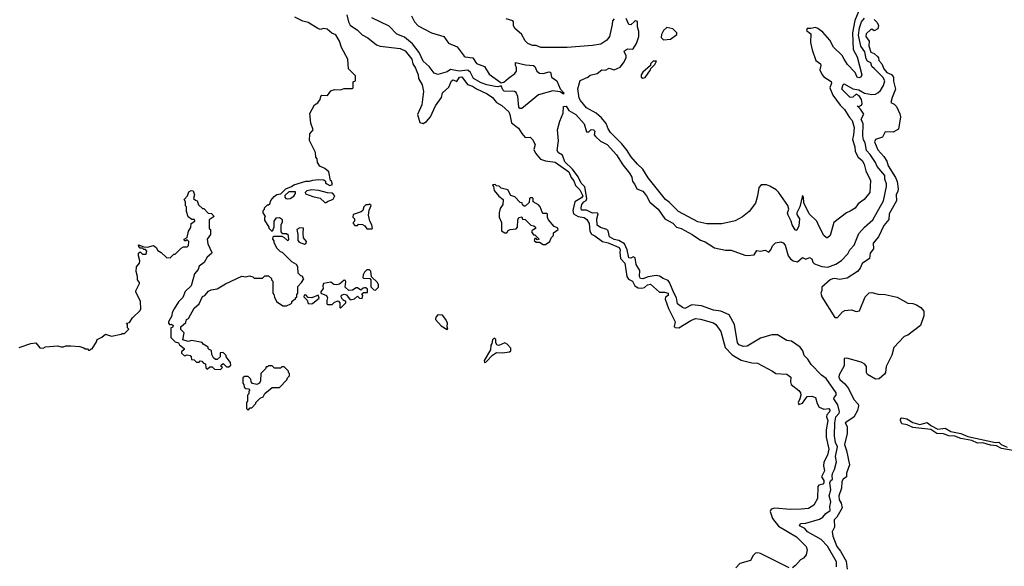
# Model space of a CAD drawing. Extents: x 1861455 to 2058065, y 200073 to 437907.
# Tile 195 of 256: x 1879110 to 1887319, y 303939 to 308494. Entities that reach past the tile are written whole.
import ezdxf

# ---------------------------------------------------------------- set-up
doc = ezdxf.new("R2010")
doc.units = 0

msp = doc.modelspace()

# ---------------------------------------------------------------- linework, layer by layer
at = {"layer": '0CON05XD'}
for points in [[(1886145.2, 308665), (1886072.6, 308487.4), (1886053.8, 308383.8), (1886060, 308245), (1886092.1, 308185), (1886130, 308035), (1886123.8, 308015), (1886105, 308009.4), (1886090.8, 308015), (1886076.2, 308055), (1886011.7, 308121.7), (1885983.6, 308163.6), (1885965.8, 308195), (1885893.6, 308263.6), (1885863.4, 308323.4), (1885805, 308388.6), (1885765, 308421.4), (1885745, 308430), (1885705, 308420), (1885675, 308421.2), (1885670.8, 308405), (1885706, 308376), (1885702.2, 308305), (1885717.3, 308242.7), (1885747.8, 308155), (1885785.5, 308125), (1885788.7, 308111.3), (1885782, 308075), (1885801.2, 308035), (1885815, 308018.8), (1885875, 307980), (1885876.7, 307965), (1885864, 307925), (1885888.6, 307865), (1885951.2, 307781.2), (1885986.2, 307745), (1886027.7, 307677.7), (1886050, 307655), (1886065.7, 307595), (1886062.2, 307535), (1886052.5, 307495), (1886072.7, 307435), (1886074.4, 307395), (1886099.4, 307349.4), (1886135, 307321.2), (1886149.4, 307289.4), (1886165.6, 307235.6), (1886202, 307155), (1886196.8, 307053.2), (1886150, 306995), (1886101.7, 306958.3), (1886075, 306923.8), (1886035, 306897.5), (1886002.5, 306885), (1885897.5, 306805), (1885866.7, 306695), (1885845, 306676.7), (1885835, 306677.5), (1885814.2, 306694.2), (1885771.2, 306775), (1885756.7, 306815), (1885692, 306875), (1885647.3, 306967.3), (1885645.8, 307015), (1885635, 307030), (1885613.1, 306935), (1885588.9, 306885), (1885590, 306870), (1885612.5, 306835), (1885606.8, 306775), (1885590, 306740), (1885585, 306736.7), (1885575, 306743.3), (1885548.8, 306785), (1885541.2, 306815), (1885516.2, 306865), (1885511.2, 306885), (1885521.2, 306915), (1885513.8, 306945), (1885436.1, 307056.1), (1885417.5, 307075), (1885365, 307107.5), (1885335, 307117.5), (1885293, 307117), (1885273.6, 307096.4), (1885261.2, 307025), (1885243.3, 306965), (1885192.5, 306895), (1885135, 306850), (1885075, 306817.5), (1884963.6, 306793.6), (1884838.3, 306791.7), (1884765, 306810), (1884603.8, 306895), (1884525, 306974), (1884495, 306996), (1884350.8, 307175), (1884305, 307249.2), (1884260.2, 307290.2), (1884205, 307354.3), (1884175, 307404.2), (1884130.4, 307460.4), (1884035.7, 307555), (1884015, 307584), (1884007.1, 307607.1), (1883998.1, 307628.1), (1883960, 307675), (1883915.3, 307715.3), (1883835, 307760), (1883785, 307819.4), (1883775, 307840), (1883762.2, 307917.8), (1883783.8, 307986.2), (1883845.7, 308014.3), (1883865, 308032.2), (1883925, 308044.4), (1883963.9, 308076.1), (1883995, 308074.2), (1884025, 308091.2), (1884065, 308075.8), (1884115, 308098.6), (1884145, 308134), (1884165.6, 308175), (1884165.4, 308195.4), (1884148.8, 308225), (1884151.2, 308235), (1884178.3, 308251.7), (1884215, 308247.5), (1884225, 308252), (1884252.9, 308295), (1884272.9, 308355), (1884273.1, 308395), (1884260.5, 308435), (1884259.4, 308479.4), (1884245, 308484.3), (1884235, 308479.5), (1884205, 308450), (1884187.8, 308455), (1884166.6, 308505)], [(1881615, 307830), (1881620, 307855), (1881630, 307865), (1881677, 307863), (1881705, 307900), (1881735, 307912.5), (1881785, 307910), (1881815, 307920), (1881885, 307920), (1881890, 307925), (1881890, 307975), (1881910, 307985), (1881910, 308025), (1881852.5, 308085), (1881846.7, 308165), (1881793, 308263), (1881777.5, 308315), (1881745, 308366.7), (1881711.7, 308381.7), (1881673.6, 308413.6), (1881645, 308420), (1881615, 308413.3), (1881595, 308420), (1881515, 308471.2), (1881471.3, 308481.3), (1881403.8, 308513.8)], [(1881838, 308535), (1881850.6, 308475), (1881865, 308449.2), (1881925, 308406.4), (1881965, 308368.1), (1882011.7, 308341.7), (1882084.6, 308284.6), (1882115, 308273.1), (1882282.5, 308255), (1882325, 308233.3), (1882378.2, 308165), (1882386.4, 308126.4), (1882408.6, 308088.6), (1882431.4, 308035), (1882435.7, 308005), (1882465, 307950), (1882476.9, 307895), (1882461.4, 307785), (1882426, 307705), (1882445, 307637.5), (1882475, 307628), (1882502, 307645), (1882535.3, 307684.7), (1882577.5, 307775), (1882625.4, 307844.6), (1882634.5, 307885), (1882687.1, 307932.9), (1882711.2, 307985), (1882725, 307992.5), (1882755, 307980), (1882777.5, 308015), (1882797, 308017), (1882843.3, 307953.3), (1882885, 307940.8), (1882917.1, 307917.1), (1883006.7, 307876.7), (1883051.4, 307845), (1883085.6, 307805), (1883128.5, 307778.5), (1883187.8, 307725), (1883197.1, 307705), (1883210, 307635), (1883269.5, 307589.5), (1883295, 307546.7), (1883325, 307512.5), (1883365, 307513.8), (1883385.7, 307495), (1883406.7, 307455), (1883396.6, 307413.4), (1883410.7, 307380.7), (1883451.8, 307331.8), (1883495, 307318.4), (1883575, 307306.2), (1883686.9, 307225), (1883708, 307178), (1883730.4, 307150.4), (1883745, 307112.8), (1883778.7, 307075), (1883804.7, 307025), (1883795, 307009.7), (1883739.2, 306975), (1883720.3, 306905), (1883727.8, 306875), (1883765, 306854.8), (1883816.1, 306846.1), (1883839, 306829), (1883856.6, 306796.6), (1883862.4, 306732.4), (1883875.9, 306705.9), (1883905, 306691.8), (1883968.6, 306645), (1884015, 306635.6), (1884106.9, 306595), (1884116.1, 306575), (1884112.5, 306555), (1884120, 306505), (1884155.3, 306464.7), (1884171.6, 306355), (1884185, 306331.2), (1884218.4, 306315), (1884238.2, 306275)], [(1883295, 307752.5), (1883280, 307755), (1883272.5, 307765), (1883263, 307853), (1883248.3, 307888.3), (1883235, 307896), (1883149.2, 307899.2), (1883138.8, 307908.8), (1883125, 307942.5), (1883095.8, 307934.2), (1883074.2, 307935.8), (1883005, 307950.7), (1882958.3, 307968.3), (1882894.5, 308005), (1882868.6, 308055), (1882845, 308074.3), (1882774.2, 308064.2), (1882702.5, 308077.5), (1882675, 308060), (1882595, 308037.5), (1882565, 308047.5), (1882522.7, 308102.7), (1882475, 308148.8), (1882439.3, 308219.3), (1882383.7, 308293.7), (1882317.2, 308347.2), (1882253.1, 308373.1), (1882190.5, 308440.5), (1882045, 308510)], [(1882376.9, 308526.9), (1882402.9, 308475), (1882432, 308442), (1882543.1, 308383.1), (1882645, 308354.2), (1882685, 308298), (1882757.7, 308267.7), (1882815, 308191.2), (1882825, 308184.2), (1882886.7, 308176.7), (1882918.9, 308128.9), (1882985, 308104.3), (1883025, 308038.8), (1883125, 307967.5), (1883145, 307972.5), (1883185, 308006.7), (1883237.5, 308045), (1883252.5, 308065), (1883253, 308093), (1883243.3, 308115), (1883243, 308137), (1883327.9, 308117.9), (1883392.7, 308112.7), (1883403.8, 308105), (1883422, 308065), (1883445, 308049.5), (1883475, 308046.7), (1883525, 308058.8), (1883535.9, 308055.9), (1883544.4, 308015), (1883588.1, 307985), (1883616.5, 307916.5), (1883647.5, 307885), (1883645, 307872.5), (1883615, 307892.5), (1883555, 307900), (1883435, 307868.8), (1883295, 307752.5)], [(1884065, 308500.9), (1884051.3, 308485), (1884050.6, 308455), (1884027.8, 308355), (1884005, 308322.9), (1883955, 308290.6), (1883885, 308279.4), (1883675, 308262.5), (1883455, 308263.3), (1883415, 308280), (1883385, 308280), (1883347.5, 308295), (1883325, 308317.5), (1883293, 308373), (1883239.3, 308419.3), (1883226.7, 308445), (1883226.7, 308475), (1883220, 308485), (1883165, 308500.8)], [(1885179.6, 306529.6), (1885232.5, 306535), (1885255, 306570.8), (1885285, 306564.1), (1885325, 306573.1), (1885355, 306556.7), (1885372.3, 306575), (1885385, 306610), (1885410, 306635), (1885456.7, 306643.3), (1885475, 306634.4), (1885490.6, 306615), (1885515.5, 306525), (1885535, 306500), (1885558.8, 306485), (1885595, 306477.5), (1885635, 306512.5), (1885665, 306497.5), (1885695, 306513.3), (1885715, 306500), (1885723.2, 306473.2), (1885735, 306459.2), (1885797.3, 306437.3), (1885848.3, 306431.7), (1885915, 306457.5), (1885961.7, 306488.3), (1886015, 306544.2), (1886030, 306575), (1886066.9, 306615), (1886107, 306713), (1886154.1, 306765.9), (1886223.1, 306825), (1886311.5, 306985), (1886335.4, 307104.6), (1886335.5, 307125), (1886321.8, 307165), (1886322, 307195), (1886259.9, 307269.9), (1886244.6, 307305), (1886200.8, 307370.8), (1886168.8, 307405), (1886158.8, 307468.8), (1886145, 307492.5), (1886139.2, 307525), (1886141.5, 307625), (1886126, 307665), (1886146.4, 307706.4), (1886119.4, 307749.4), (1886092.5, 307775), (1886105, 307770), (1886128.3, 307781.7), (1886134.5, 307795.5), (1886129.4, 307829.4), (1886108.8, 307858.8), (1886085, 307872.5), (1886055, 307849.2), (1886035, 307846), (1885964.4, 307915), (1885975, 307952.5), (1885985, 307958.8), (1886055, 307918.8), (1886105, 307909.2), (1886152.1, 307882.1), (1886215, 307871.4), (1886245, 307874.5), (1886265, 307885.4), (1886287.9, 307905), (1886312.9, 307945), (1886323.1, 307985), (1886305.3, 308015), (1886235.2, 308085.2), (1886214.6, 308105), (1886205.4, 308135), (1886178.4, 308148.4), (1886166.5, 308166.5), (1886155, 308226.2), (1886122.7, 308272.7), (1886103.9, 308365), (1886111.2, 308425), (1886127.5, 308475), (1886152.1, 308507.9)], [(1886233.5, 308495), (1886259.6, 308469.6), (1886269.7, 308445), (1886265, 308418.1)], [(1884476.2, 308326.2), (1884535, 308332), (1884588.3, 308371.7), (1884587.5, 308385), (1884555, 308417.5), (1884505, 308427.5), (1884476.4, 308403.6), (1884460.8, 308369.2), (1884458.8, 308345), (1884476.2, 308326.2)], [(1886265, 308418.1), (1886235, 308401.5), (1886215, 308414.2), (1886205, 308411.1), (1886167.8, 308375), (1886163.8, 308355), (1886191.2, 308315), (1886188.2, 308275), (1886205, 308224), (1886235, 308210.9), (1886264.2, 308185), (1886271.2, 308175), (1886271.4, 308155), (1886297.4, 308127.4), (1886315.6, 308085), (1886340.6, 308055), (1886376.9, 308036.9), (1886393.8, 308015), (1886395, 307982.5), (1886411.5, 307915), (1886383.3, 307845), (1886374, 307805), (1886400.8, 307790.8), (1886419.6, 307769.6), (1886448.9, 307708.9), (1886452.9, 307685), (1886437.4, 307582.6), (1886392, 307558), (1886325, 307560.5), (1886304.5, 307515.5), (1886245, 307496.7), (1886237.5, 307475), (1886265, 307410.8), (1886314.6, 307355), (1886339.6, 307315), (1886351.1, 307275), (1886412.5, 307177.5), (1886424.6, 307144.6), (1886432.5, 307085), (1886431.1, 307065), (1886417.8, 307035), (1886418.6, 306985), (1886360, 306875), (1886355, 306828.8), (1886315, 306778.8), (1886270, 306685), (1886225, 306632.5), (1886228.5, 306585), (1886201.1, 306548.9), (1886195.4, 306504.6), (1886135, 306462.5), (1886117, 306423), (1886093.7, 306396.3), (1886009.7, 306340.3), (1885945, 306327.8), (1885905, 306337.1), (1885887.5, 306335), (1885867.5, 306325), (1885796.7, 306265), (1885797, 306237), (1885790, 306215), (1885796.7, 306185), (1885905, 306012.5), (1885928.3, 306011.7), (1885970.3, 306059.7), (1885988.8, 306071.2), (1886045, 306075.7), (1886085, 306061.1), (1886112.4, 306067.6), (1886157.5, 306185), (1886191.7, 306218.3), (1886215, 306221.2), (1886266.8, 306206.8), (1886325, 306204), (1886425, 306181.2), (1886515, 306131.2), (1886555, 306129.2), (1886586.6, 306116.6), (1886623.3, 306095), (1886647.5, 306065), (1886648.8, 306025), (1886620, 305945), (1886515, 305866), (1886485, 305853.3), (1886397.1, 305762.9), (1886381.7, 305698.3), (1886333.3, 305605), (1886327.5, 305555), (1886319.3, 305540.7), (1886275, 305502.5), (1886245, 305497.5), (1886177, 305537), (1886170, 305555), (1886170, 305605), (1886155, 305623.3), (1886125, 305641.2), (1886007, 305673), (1885985, 305670), (1885985, 305610), (1885943.1, 305535), (1885939.5, 305515), (1885946.9, 305495), (1885989.1, 305459.1), (1886020.2, 305420.2), (1886065, 305328.8), (1886100.7, 305290.7), (1886103.3, 305275), (1886093.6, 305236.4), (1886065, 305182.5), (1885993.3, 305135), (1886008, 305105), (1886010, 305045), (1885986.7, 304955), (1886003.3, 304905), (1886027.7, 304785), (1886001.8, 304715), (1886003.5, 304685), (1885975, 304664.4), (1885963.2, 304646.8), (1885960.9, 304589.1), (1885939.4, 304525), (1885943, 304493), (1885960, 304465), (1885966.4, 304425), (1885921.8, 304348.2), (1885899.2, 304325), (1885902.5, 304265), (1885884.2, 304225), (1885889.7, 304189.7), (1885922.9, 304105), (1885953.8, 304065), (1886001.1, 303981.1), (1886007.8, 303915)], [(1884305, 308007.5), (1884325, 308012.5), (1884370, 308075), (1884371.7, 308088.3), (1884405, 308120), (1884418.3, 308148.3), (1884391.7, 308148.3), (1884370, 308125), (1884368.3, 308111.7), (1884303.9, 308056.1), (1884292.5, 308035), (1884290, 308015), (1884305, 308007.5)], [(1879105, 305762.5), (1879203, 305797), (1879245, 305800), (1879278.3, 305758.3), (1879305, 305757.5), (1879325, 305767.5), (1879425, 305776.7), (1879455, 305767.5), (1879475, 305767.5), (1879495, 305777.5), (1879535, 305776.7), (1879611.7, 305771.7), (1879645, 305760), (1879655, 305750), (1879675, 305750), (1879685, 305740), (1879695, 305740), (1879705, 305750), (1879715, 305750), (1879751.7, 305808.3), (1879755, 305830), (1879795, 305847.5), (1879825, 305872.5), (1879875, 305857.5), (1879956.4, 305873.6), (1879965, 305880), (1879985, 305880), (1880020, 305915), (1880010, 305925), (1880010, 305955), (1880000, 305965), (1880025, 305970), (1880050.7, 306009.3), (1880115, 306070), (1880120, 306085), (1880117.5, 306145), (1880077.5, 306225), (1880077.5, 306235), (1880110, 306295), (1880110, 306305), (1880092.5, 306325), (1880092.5, 306355), (1880081.2, 306395), (1880082.5, 306435), (1880110, 306465), (1880112.5, 306485), (1880100, 306525), (1880101.7, 306548.3), (1880115, 306560), (1880135, 306540), (1880165, 306540), (1880170, 306565), (1880158.3, 306578.3), (1880145, 306580), (1880135, 306590), (1880115, 306590), (1880102.5, 306605), (1880101.7, 306618.3), (1880145, 306600), (1880175, 306597.5), (1880225, 306612.5), (1880247.5, 306595), (1880260.7, 306570.7), (1880290, 306555), (1880333, 306513), (1880365, 306510), (1880371.7, 306518.3), (1880395, 306540), (1880405, 306540), (1880455, 306590), (1880475, 306600), (1880505, 306600), (1880517, 306613), (1880520, 306645), (1880505, 306660), (1880495, 306650), (1880485, 306650), (1880480, 306665), (1880505, 306680), (1880517.5, 306732.5), (1880537, 306763), (1880540, 306795), (1880570, 306815), (1880568.3, 306828.3), (1880545, 306830), (1880515, 306850), (1880500, 306895), (1880500, 306935), (1880493, 306943), (1880492.5, 306975), (1880482.5, 306995), (1880510, 307025), (1880520.7, 307059.3), (1880538.3, 307071.7), (1880556.4, 307066.4), (1880567.5, 307035), (1880560, 307005), (1880575, 306990), (1880590, 306985), (1880601.7, 306951.7), (1880635, 306920), (1880645, 306920), (1880681.7, 306881.7), (1880708.3, 306878.3), (1880730, 306855), (1880690, 306825), (1880690, 306755), (1880700, 306745), (1880700, 306705), (1880672.5, 306665), (1880677.5, 306625), (1880711.2, 306555), (1880710, 306545), (1880673.3, 306515), (1880649.3, 306470.7), (1880605, 306440), (1880598.3, 306411.7), (1880566.7, 306375), (1880540, 306275), (1880490.7, 306229.3), (1880470.7, 306179.3), (1880435, 306142.5), (1880397.5, 306085), (1880382.5, 306055), (1880377.5, 306025), (1880350, 305975), (1880350, 305965), (1880361.7, 305951.7), (1880375, 305957.5), (1880390, 305945), (1880385, 305930), (1880370, 305925), (1880370, 305845), (1880405, 305810), (1880435, 305800), (1880443.3, 305783.3), (1880480, 305755), (1880480, 305745), (1880460, 305725), (1880460, 305715), (1880485, 305692.5), (1880505, 305700), (1880530, 305695), (1880540, 305685), (1880541.7, 305661.7), (1880565, 305660), (1880585, 305640), (1880605, 305640), (1880615, 305650), (1880628.3, 305648.3), (1880641.7, 305631.7), (1880660, 305625), (1880663, 305593), (1880672.5, 305582.5), (1880695, 305600), (1880715, 305600), (1880733, 305583), (1880785, 305580), (1880800, 305595), (1880790, 305605), (1880790, 305615), (1880805, 305630), (1880835, 305600), (1880855, 305600), (1880870, 305615), (1880867, 305637), (1880830, 305685), (1880830, 305695), (1880805, 305720), (1880781.7, 305718.3), (1880780, 305685), (1880757, 305663), (1880743, 305663), (1880727, 305677), (1880713, 305703), (1880708.3, 305738.3), (1880690, 305745), (1880680, 305755), (1880680, 305765), (1880640.7, 305790.7), (1880630, 305805), (1880545, 305820), (1880515, 305812.5), (1880470, 305825), (1880480, 305885), (1880453, 305913), (1880452.5, 305935), (1880495, 305970), (1880500, 305995), (1880517.5, 306005), (1880565, 306090), (1880607.5, 306125), (1880633.9, 306186.1), (1880653, 306197), (1880685, 306232.5), (1880705, 306242.5), (1880755, 306252.5), (1880825, 306292.5), (1880963, 306357), (1880995, 306352.5), (1881025, 306360), (1881055, 306350), (1881065, 306340), (1881135, 306340), (1881155, 306360), (1881185, 306360), (1881208.3, 306338.3), (1881210, 306325), (1881220, 306315), (1881220, 306215), (1881230, 306205), (1881233, 306183), (1881250, 306145), (1881305, 306110), (1881335, 306110), (1881370, 306125), (1881380, 306135), (1881380, 306145), (1881395, 306160), (1881410, 306165), (1881410, 306175), (1881420, 306185), (1881420, 306205), (1881430, 306215), (1881428.3, 306271.7), (1881460, 306305), (1881480, 306335), (1881470, 306345), (1881470, 306355), (1881455, 306360), (1881433, 306383), (1881427.5, 306435), (1881417.5, 306455), (1881380, 306475), (1881300, 306555), (1881285, 306560), (1881257, 306587), (1881232.5, 306635), (1881231.7, 306651.7), (1881220, 306665), (1881225, 306690), (1881295, 306690), (1881315, 306680), (1881343.3, 306653.3), (1881355, 306660), (1881350, 306695), (1881335, 306710), (1881305, 306710), (1881290, 306725), (1881290, 306785), (1881301.7, 306808.3), (1881300, 306825), (1881275, 306843.3), (1881245, 306840), (1881230, 306815), (1881230, 306765), (1881215, 306730), (1881190, 306755), (1881190, 306765), (1881153, 306823), (1881152.5, 306847.5), (1881160, 306855), (1881140, 306885), (1881140, 306905), (1881150, 306915), (1881150, 306925), (1881175, 306950), (1881185, 306950), (1881195, 306960), (1881203, 306987), (1881230.7, 307019.3), (1881255, 307037.5), (1881288.3, 307041.7), (1881330, 307085), (1881377, 307103), (1881395, 307117.5), (1881495, 307147.5), (1881525, 307147.5), (1881555, 307157.5), (1881605, 307162.5), (1881645, 307160), (1881658.3, 307148.3), (1881660, 307135), (1881670, 307125), (1881695, 307112.5), (1881718.3, 307121.7), (1881708.3, 307148.3), (1881700, 307155), (1881687.5, 307225), (1881655, 307252.5), (1881613.6, 307273.6), (1881593, 307303), (1881590, 307335), (1881578.3, 307348.3), (1881576.4, 307386.4), (1881527, 307487), (1881528.3, 307541.7), (1881556.7, 307575), (1881537, 307633), (1881528.3, 307711.7), (1881567, 307783), (1881595, 307800), (1881615, 307830)], [(1885919.2, 303935), (1885920, 303975), (1885845, 304107.5), (1885792.4, 304162.4), (1885679.2, 304225), (1885655, 304254), (1885612.5, 304275), (1885620, 304295), (1885665, 304299.4), (1885778.1, 304331.9), (1885805, 304347.8), (1885831.8, 304378.2), (1885866.4, 304405), (1885863.2, 304436.8), (1885872.4, 304477.6), (1885858.2, 304525), (1885872.2, 304575), (1885864.2, 304635.8), (1885869.3, 304650.7), (1885887.3, 304665), (1885884.2, 304694.2), (1885886.5, 304713.5), (1885903.6, 304745), (1885919.1, 304810.9), (1885912.4, 304855), (1885927.7, 304935), (1885910.2, 304970.3), (1885902.2, 305025), (1885907.1, 305135), (1885915.3, 305184.7), (1885943.1, 305215), (1885944.5, 305225), (1885931.5, 305285), (1885898.8, 305335), (1885900, 305345), (1885918, 305365), (1885916.9, 305385), (1885832.8, 305502.8), (1885795, 305531.2), (1885709.5, 305619.5), (1885681.2, 305665), (1885651.2, 305695), (1885638.8, 305735), (1885616.7, 305765), (1885545, 305813.8), (1885505, 305821.2), (1885427, 305867), (1885381.2, 305868.8), (1885285, 305840), (1885175, 305773.3), (1885142, 305772), (1885107.5, 305785), (1885095, 305802.5), (1885070.6, 305955), (1885023.9, 306033.9), (1884955, 306064.5), (1884895, 306073.1), (1884795, 306110), (1884715, 306118.1), (1884655, 306087.3), (1884634.5, 306095), (1884595.3, 306125.3), (1884586.6, 306176.6), (1884565, 306212.7), (1884528.3, 306305), (1884515, 306320.2), (1884475, 306336.1), (1884445, 306356), (1884415, 306362), (1884348.9, 306351.1), (1884305, 306333.5), (1884285, 306336.7), (1884276.2, 306355), (1884280, 306405), (1884250, 306455), (1884240.4, 306510.4), (1884225, 306517.1), (1884205, 306505.6), (1884188.2, 306508.2), (1884175.3, 306575.3), (1884153.3, 306625), (1884105, 306654.6), (1884067.1, 306662.9), (1884027.1, 306685), (1884015.6, 306735), (1884006, 306745), (1883951.9, 306761.9), (1883925, 306782), (1883920.4, 306835), (1883933.1, 306875), (1883925.5, 306885), (1883885, 306883), (1883835, 306906.5), (1883795, 306906.2), (1883791.9, 306925), (1883797.7, 306955), (1883812.7, 306975), (1883832.9, 306987.1), (1883839.1, 307005), (1883821.7, 307101.7), (1883792.4, 307132.4), (1883765.2, 307185.2), (1883717.4, 307247.4), (1883655, 307310), (1883634.7, 307364.7), (1883603.3, 307385), (1883591.2, 307405), (1883603.3, 307485), (1883594, 307575), (1883613, 307647), (1883641.2, 307715), (1883645, 307770), (1883665, 307772.5), (1883688.3, 307738.3), (1883746, 307705), (1883816.7, 307625), (1883835, 307560), (1883855, 307560), (1883875, 307577.5), (1883893.3, 307576.7), (1883906.2, 307565), (1883900, 307535), (1883910.3, 307520.3), (1883951.5, 307481.5), (1884007.5, 307455), (1884086.5, 307366.5), (1884138.5, 307285), (1884194.4, 307215), (1884212.4, 307182.4), (1884219.4, 307145), (1884236.2, 307126.2), (1884254.7, 307085), (1884304.6, 307064.6), (1884335.6, 307025), (1884362.7, 306972.7), (1884433.1, 306915), (1884488, 306835), (1884555, 306799.2), (1884586.7, 306765), (1884625.7, 306755), (1884715.7, 306705), (1884785, 306656.1), (1884825, 306643.1), (1884902.7, 306592.7), (1884995.6, 306574.4), (1885042.7, 306572.7), (1885155, 306530.4), (1885179.6, 306529.6)], [(1883495, 306620), (1883530, 306645), (1883540, 306675), (1883560, 306695), (1883561.7, 306718.3), (1883600, 306745), (1883595, 306760), (1883565, 306770), (1883517.5, 306825), (1883510, 306845), (1883510, 306875), (1883505, 306880), (1883475, 306880), (1883465, 306890), (1883450, 306935), (1883435, 306950), (1883390, 306975), (1883390, 307005), (1883385, 307010), (1883365, 307010), (1883360, 307005), (1883358.3, 306971.7), (1883325, 306940), (1883315, 306940), (1883301.7, 306951.7), (1883298.3, 306968.3), (1883281.7, 306971.7), (1883238.3, 307018.3), (1883205, 307030), (1883180, 307075), (1883125, 307090), (1883107, 307107), (1883085, 307110), (1883075, 307120), (1883051.7, 307118.3), (1883060, 307105), (1883065, 307070), (1883103.6, 307023.6), (1883140, 306995), (1883137, 306953), (1883115, 306920), (1883107.5, 306885), (1883108.3, 306848.3), (1883127.5, 306805), (1883127.5, 306735), (1883155, 306717.5), (1883171.7, 306718.3), (1883183.3, 306736.7), (1883200, 306745), (1883248.3, 306751.7), (1883260, 306765), (1883262.5, 306825), (1883270, 306845), (1883295, 306850), (1883301.7, 306831.7), (1883325, 306830), (1883371.7, 306781.7), (1883397, 306777), (1883410, 306765), (1883410, 306755), (1883381.7, 306738.3), (1883377.5, 306725), (1883395, 306700), (1883405, 306700), (1883440, 306665), (1883425, 306660), (1883415, 306670), (1883405, 306670), (1883400, 306655), (1883415, 306640), (1883445, 306640), (1883475, 306620), (1883495, 306620)], [(1881345, 307000), (1881365, 307003.3), (1881396.4, 307023.6), (1881410, 307045), (1881408.3, 307058.3), (1881355, 307060), (1881321.7, 307028.3), (1881320, 307015), (1881330, 307005), (1881345, 307000)], [(1881665, 306970), (1881675, 306980), (1881723, 306997), (1881737.5, 307025), (1881718.8, 307048.8), (1881675, 307050), (1881605, 307071.2), (1881545, 307076.2), (1881505, 307067.5), (1881490, 307055), (1881493, 307043), (1881555, 307020), (1881615, 307007.5), (1881655, 306970), (1881665, 306970)], [(1882045, 306750), (1882050, 306755), (1882046.7, 306785), (1882030, 306815), (1882016.7, 306865), (1882023, 306907), (1882040, 306945), (1882025, 306957.5), (1882015, 306950), (1881995, 306950), (1881980, 306935), (1881970, 306905), (1881957, 306893), (1881890, 306870), (1881888.3, 306848.3), (1881900, 306835), (1881900, 306815), (1881890, 306805), (1881890, 306795), (1881905, 306780), (1881925, 306780), (1881935, 306790), (1881967, 306787), (1881986.4, 306776.4), (1882005, 306752.5), (1882045, 306750)], [(1881485, 306623.8), (1881499.3, 306630.7), (1881502.5, 306645), (1881477, 306677), (1881472.5, 306715), (1881477, 306757), (1881445, 306760), (1881420, 306745), (1881427.5, 306705), (1881427.5, 306655), (1881439.3, 306639.3), (1881485, 306623.8)], [(1882075, 306240), (1882100, 306265), (1882102.5, 306285), (1882092.5, 306305), (1882041.7, 306351.7), (1882038.3, 306398.3), (1882025, 306410), (1882005, 306410), (1881985, 306390), (1881973, 306367), (1881970, 306345), (1881975, 306340), (1882028.3, 306338.3), (1882037.5, 306327.5), (1882038.3, 306268.3), (1882061.7, 306241.7), (1882075, 306240)], [(1881785, 306090), (1881830, 306135), (1881828.3, 306148.3), (1881815, 306150), (1881801.7, 306161.7), (1881790, 306185), (1881791.7, 306198.3), (1881815, 306207.5), (1881835, 306200), (1881865, 306160), (1881901.7, 306168.3), (1881925, 306190), (1881943, 306173), (1881965, 306170), (1881970, 306195), (1881961.7, 306208.3), (1881975, 306220), (1882008.3, 306221.7), (1882008.3, 306248.3), (1881995, 306260), (1881985, 306260), (1881973, 306257), (1881955, 306240), (1881925, 306260), (1881915, 306260), (1881885, 306240), (1881855, 306237.5), (1881823.3, 306265), (1881829.5, 306309.5), (1881825, 306320), (1881815, 306323.3), (1881775, 306290.8), (1881755, 306284.2), (1881728.3, 306288.3), (1881705, 306307.5), (1881643.9, 306296.1), (1881637.5, 306275), (1881640, 306255), (1881620, 306225), (1881620, 306215), (1881667.5, 306195), (1881677.5, 306175), (1881670, 306155), (1881670, 306125), (1881675, 306120), (1881715, 306120), (1881735, 306140), (1881765, 306150), (1881780, 306135), (1881780, 306095), (1881785, 306090)], [(1884238.2, 306275), (1884265, 306258.9), (1884295, 306256.9), (1884317.7, 306262.3), (1884344.8, 306285.2), (1884369.4, 306289.4), (1884445, 306223.1), (1884485, 306223.8), (1884516.4, 306216.4), (1884516, 306195), (1884495, 306181.2), (1884491.4, 306165), (1884518.3, 306088.3), (1884574, 305975), (1884567.3, 305937.3), (1884575, 305928.6), (1884605, 305926.9), (1884705, 305987.8), (1884745, 306002.9), (1884785, 305997.8), (1884895, 305967.1), (1884913, 305953), (1884956, 305895), (1884991.7, 305761.7), (1885050.1, 305700.1), (1885125, 305658), (1885215, 305634.3), (1885261.7, 305631.7), (1885385, 305563.8), (1885415, 305546.7), (1885505, 305541.2), (1885540, 305515), (1885536.2, 305475), (1885542, 305455), (1885606.7, 305405), (1885618.8, 305385), (1885621.2, 305365), (1885614, 305335), (1885599.2, 305305), (1885605, 305286.7), (1885635, 305299.2), (1885675, 305354.4), (1885715, 305357.7), (1885745.6, 305345), (1885758.9, 305295), (1885775.6, 305265.6), (1885815, 305249.4), (1885855, 305253.5), (1885865, 305240), (1885861.8, 305225), (1885839.5, 305200.5), (1885835.8, 305185.8), (1885846.9, 305155), (1885834.3, 305075.7), (1885832.5, 305015), (1885855.5, 304915.5), (1885844, 304865), (1885813, 304807), (1885810.8, 304775), (1885820.6, 304735), (1885794.4, 304685), (1885814, 304655), (1885814.7, 304635.3), (1885805, 304624.6), (1885773.8, 304616.2), (1885764.6, 304605.4), (1885761.9, 304505), (1885730.3, 304449.7), (1885685, 304420), (1885624.1, 304415.9), (1885537.4, 304412.6), (1885405, 304424.4), (1885374.5, 304415.5), (1885365.7, 304395), (1885387.4, 304337.4), (1885435, 304272.5), (1885586, 304185), (1885666.2, 304105), (1885673.8, 304075), (1885665.9, 304034.1), (1885645, 304007.5), (1885618.3, 303991.7), (1885578.8, 303945), (1885552.3, 303927.7)], [(1881545, 306127.5), (1881555, 306132.5), (1881607, 306173), (1881598.3, 306198.3), (1881545, 306177.5), (1881515, 306180), (1881495, 306200), (1881481.7, 306198.3), (1881480, 306185), (1881507.5, 306157.5), (1881515, 306130), (1881545, 306127.5)], [(1882675, 305913.3), (1882680, 305915), (1882673.3, 305933.3), (1882675.8, 305965), (1882664, 305995), (1882635, 306032.5), (1882595, 306033.3), (1882580, 306015), (1882577.5, 305995), (1882625, 305943.3), (1882675, 305913.3)], [(1882985, 305637.5), (1882995, 305640), (1883052.9, 305697.1), (1883085, 305720), (1883135, 305716.7), (1883192.5, 305725), (1883204, 305735), (1883205.7, 305755.7), (1883175, 305788.8), (1883155, 305800), (1883105, 305780), (1883091.7, 305781.7), (1883080.7, 305800.7), (1883080, 305830), (1883065, 305838.8), (1883051.2, 305825), (1883047.5, 305795), (1883038.3, 305781.7), (1883035.9, 305744.1), (1882982, 305655), (1882985, 305637.5)], [(1881015, 305240), (1881031.7, 305258.3), (1881045, 305260), (1881080, 305295), (1881080, 305305), (1881097, 305323), (1881115, 305340), (1881139.3, 305350.7), (1881155, 305380), (1881215, 305430), (1881275, 305430), (1881338.3, 305491.7), (1881341.7, 305508.3), (1881360, 305525), (1881360, 305545), (1881350, 305555), (1881350, 305565), (1881315, 305600), (1881295, 305600), (1881285, 305590), (1881235, 305590), (1881215, 305610), (1881185, 305610), (1881175, 305600), (1881165, 305600), (1881160, 305585), (1881120, 305545), (1881117.5, 305485), (1881110, 305465), (1881087, 305453), (1881051.7, 305461.7), (1881040, 305475), (1881038.3, 305498.3), (1881015, 305520), (1880985, 305520), (1880971.7, 305508.3), (1880970, 305465), (1880980, 305455), (1880981.7, 305431.7), (1880995, 305420), (1881018.3, 305418.3), (1881030, 305405), (1881020, 305395), (1881020, 305375), (1881010, 305365), (1881010, 305315), (1881000, 305305), (1881000, 305255), (1881015, 305240)], [(1887453.2, 304893.2), (1887295, 304921.4), (1887252.7, 304942.7), (1887205, 304947.5), (1887139.3, 304969.3), (1887095, 304965.8), (1887048.6, 304988.6), (1886955, 305004.4), (1886905, 305023.1), (1886855, 305026.9), (1886812.1, 305042.1), (1886755, 305047.1), (1886705, 305078.6), (1886555, 305096.2), (1886508.2, 305118.2), (1886463.3, 305125), (1886452, 305155), (1886456.7, 305173.3), (1886465, 305176.7), (1886505, 305167.5), (1886556.4, 305136.4), (1886615, 305121.4), (1886675, 305136.9), (1886705, 305112.9), (1886765, 305081.4), (1886825, 305090.8), (1886873.3, 305063.3), (1886955, 305045.6), (1887015, 305020.6), (1887245, 304970.6), (1887273.9, 304973.9), (1887293.4, 304953.4), (1887341.4, 304931.4)], [(1885525, 303926.2), (1885287.5, 304045), (1885265, 304051.2), (1885245, 304048.8), (1885225, 304030), (1885203.4, 303986.6), (1885115, 303961.2), (1885080.4, 303925)]]:
    msp.add_lwpolyline(points, dxfattribs=at)

doc.saveas('drawing.dxf')
